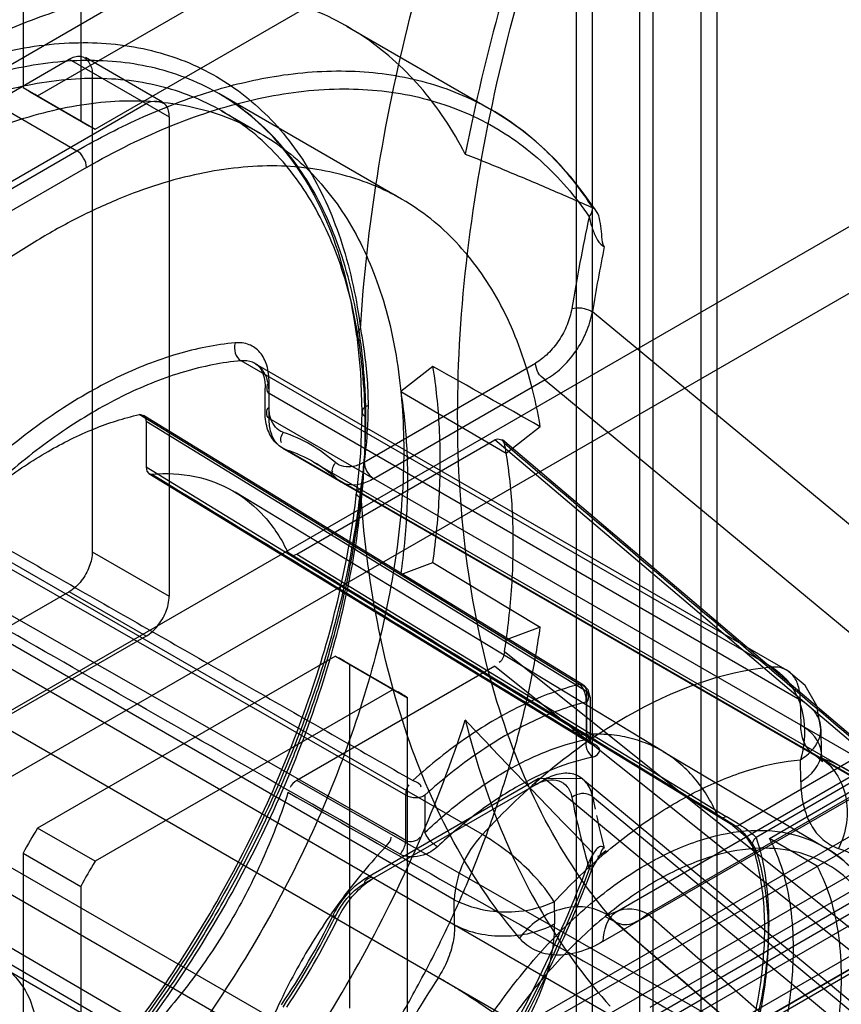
# Model space of a CAD drawing. Header units: millimetres. Extents: x 188 to 1028, y 131 to 1566.
# Tile 236 of 256: x 521 to 536, y 1310 to 1328. Entities that reach past the tile are written whole.
import ezdxf

# ---------------------------------------------------------------- set-up
doc = ezdxf.new("R2010")
doc.units = ezdxf.units.MM
doc.header["$LTSCALE"] = 110.325218
doc.layers.get('0').update_dxf_attribs({"linetype": 'CONTINUOUS'})

msp = doc.modelspace()

# ---------------------------------------------------------------- linework, layer by layer
at = {"color": 7, "linetype": 'CONTINUOUS'}
for p, q in [((532.796, 573.01), (532.796, 1447.239)), ((534.21, 1446.423), (534.21, 572.194)), ((531.917, 1446.015), (531.917, 564.169)), ((533.917, 1446.015), (533.917, 564.169)), ((531.624, 1437.99), (531.624, 563.761)), ((533.038, 562.944), (533.038, 1437.173)), ((258.939, 1163.623), (573.601, 1345.291)), ((258.939, 1162.398), (573.601, 1344.067)), ((545.917, 1341.188), (510.916, 1320.98)), ((268.839, 1157.907), (584.561, 1340.189)), ((585.621, 1339.576), (268.839, 1156.683)), ((584.25, 1339.502), (269.589, 1157.833)), ((585, 1338.203), (270.339, 1156.534)), ((521.452, 1332.839), (521.452, 1326.514)), ((522.512, 1332.227), (522.512, 1325.902)), ((521.718, 1326.36), (527.196, 1329.523)), ((522.779, 1325.748), (528.256, 1328.91)), ((527.415, 1327.635), (530.066, 1326.104)), ((514.664, 1322.624), (522.3, 1327.033)), ((522.3, 1327.033), (524.139, 1325.972)), ((524.015, 1326.246), (522.6, 1327.063)), ((519.79, 1326.879), (522.441, 1325.348)), ((522.725, 1326.788), (522.725, 1317.97)), ((521.452, 1326.514), (522.779, 1325.748)), ((521.582, 1326.432), (522.643, 1325.82)), ((528.411, 1324.461), (525.052, 1326.401)), ((516.078, 1321.808), (523.715, 1326.217)), ((525.104, 1326.082), (525.811, 1325.674)), ((524.139, 1325.972), (524.139, 1317.153)), ((516.729, 1322.051), (522.441, 1325.348)), ((522.618, 1325.042), (516.906, 1321.744)), ((531.938, 1324.297), (531.841, 1324.426)), ((531.981, 1324.261), (531.897, 1324.372)), ((531.894, 1322.402), (531.922, 1322.384)), ((539.806, 1315.856), (531.922, 1322.384)), ((535.229, 1315.845), (525.46, 1321.485)), ((525.728, 1321.431), (535.498, 1315.791)), ((527.725, 1319.621), (530.875, 1321.44)), ((528.99, 1321.38), (528.397, 1320.917)), ((531.052, 1321.134), (527.901, 1319.315)), ((531.052, 1321.13), (539.11, 1314.446)), ((525.904, 1320.528), (525.904, 1320.983)), ((525.977, 1320.426), (525.977, 1321.085)), ((535.745, 1315.242), (525.977, 1320.881)), ((528.397, 1320.917), (530.337, 1319.783)), ((531.685, 1315.53), (523.588, 1320.495)), ((523.664, 1320.486), (531.761, 1315.521)), ((537.726, 1313.643), (525.977, 1320.426)), ((523.714, 1320.372), (523.714, 1319.527)), ((523.714, 1320.372), (531.811, 1315.407)), ((530.337, 1319.783), (530.964, 1320.273)), ((526.226, 1319.877), (537.117, 1313.589)), ((526.486, 1317.926), (530.129, 1320.029)), ((536.915, 1314.266), (530.129, 1320.03)), ((530.269, 1320.034), (537.072, 1314.256)), ((537.048, 1313.638), (526.3, 1319.843)), ((531.565, 1314.726), (523.714, 1319.527)), ((526.795, 1319.621), (536.601, 1313.96)), ((523.764, 1319.414), (531.614, 1314.613)), ((533.243, 1314.284), (525.353, 1319.067)), ((529.899, 1312.768), (520.13, 1318.408)), ((528.493, 1313.491), (520.108, 1318.29)), ((545.688, 1317.949), (509.89, 1297.281)), ((522.725, 1317.97), (524.139, 1317.153)), ((534.256, 1313.088), (526.359, 1317.915)), ((526.486, 1317.926), (534.382, 1313.099)), ((528.397, 1317.551), (528.99, 1317.772)), ((528.99, 1317.772), (530.964, 1316.586)), ((530.337, 1316.352), (528.397, 1317.551)), ((520.108, 1317.445), (528.237, 1312.804)), ((522.3, 1317.235), (514.664, 1312.826)), ((529.381, 1311.568), (519.613, 1317.207)), ((523.715, 1316.419), (522.3, 1317.235)), ((510.597, 1296.056), (546.396, 1316.724)), ((519.613, 1316.752), (536.069, 1307.251)), ((523.715, 1316.419), (516.078, 1312.01)), ((530.964, 1316.586), (530.337, 1316.352)), ((510.067, 1296.159), (545.069, 1316.367)), ((537.114, 1310.68), (530.304, 1316.129)), ((510.916, 1295.669), (545.917, 1315.877)), ((527.196, 1316.05), (521.718, 1312.888)), ((527.196, 1316.05), (528.523, 1315.284)), ((527.332, 1315.979), (528.393, 1315.366)), ((527.462, 1309.572), (527.462, 1315.896)), ((519.29, 1315.797), (535.402, 1306.494)), ((530.129, 1315.865), (526.486, 1313.762)), ((530.129, 1315.865), (536.915, 1310.434)), ((528.256, 1315.438), (522.779, 1312.276)), ((531.811, 1315.407), (531.811, 1314.576)), ((528.523, 1308.96), (528.523, 1315.284)), ((531.808, 1315.205), (531.808, 1314.519)), ((531.881, 1315.297), (531.881, 1314.521)), ((532.37, 1311.353), (539.086, 1315.23)), ((539.657, 1315.187), (532.941, 1311.31)), ((535.745, 1315.242), (535.752, 1314.783)), ((544.498, 1314.812), (514.487, 1297.485)), ((531.565, 1314.726), (531.811, 1314.576)), ((531.615, 1314.611), (531.862, 1314.462)), ((532.122, 1310.803), (538.838, 1314.681)), ((536.133, 1314.272), (536.126, 1314.715)), ((531.674, 1314.598), (531.923, 1314.45)), ((533.222, 1314.294), (536.21, 1312.526)), ((536.915, 1314.266), (534.632, 1312.947)), ((535.752, 1313.74), (535.746, 1314.144)), ((526.175, 1309.301), (518.22, 1313.894)), ((532.982, 1309.592), (540.546, 1313.96)), ((537.089, 1313.962), (534.932, 1312.716)), ((534.383, 1309.257), (526.486, 1313.762)), ((527.725, 1311.865), (531.052, 1313.786)), ((527.776, 1311.979), (530.927, 1313.798)), ((531.744, 1313.79), (530.927, 1313.798)), ((539.11, 1307.09), (531.052, 1313.789)), ((531.742, 1313.795), (539.669, 1307.208)), ((525.89, 1308.968), (517.935, 1313.561)), ((535.178, 1312.698), (536.902, 1313.693)), ((528.493, 1312.66), (528.493, 1313.491)), ((528.843, 1313.493), (528.843, 1312.807)), ((531.922, 1313.469), (531.894, 1313.489)), ((531.922, 1313.469), (539.806, 1306.91)), ((534.47, 1312.979), (534.218, 1313.13)), ((534.506, 1312.935), (534.255, 1313.086)), ((534.632, 1312.947), (534.382, 1313.099)), ((522.779, 1312.276), (521.718, 1312.888)), ((528.493, 1312.66), (528.237, 1312.804)), ((536.053, 1312.183), (535.178, 1312.698)), ((528.385, 1312.407), (528.128, 1312.551)), ((521.452, 1312.426), (521.452, 1306.102)), ((521.452, 1312.426), (522.512, 1311.814)), ((531.841, 1312.221), (531.938, 1312.42)), ((531.92, 1312.142), (532.057, 1312.382)), ((518.787, 1312.111), (525.582, 1308.143)), ((525.42, 1307.925), (518.624, 1311.892)), ((522.512, 1311.814), (522.512, 1305.489)), ((529.388, 1311.109), (529.381, 1311.568)), ((531.22, 1311.532), (531.226, 1311.127)), ((537.089, 1310.538), (534.932, 1309.292)), ((536.915, 1310.434), (534.632, 1309.116)), ((537.025, 1310.416), (534.793, 1309.128)), ((521.222, 1310.24), (524.657, 1308.256))]:
    msp.add_line(p, q, dxfattribs=at)
for points in [[(532.112, 1323.6), (532.122, 1323.595), (532.131, 1323.591), (532.141, 1323.588)], [(527.587, 1321.939), (527.657, 1321.266), (527.685, 1320.544)], [(527.685, 1320.544), (527.655, 1319.782), (527.586, 1319.059)], [(523.714, 1319.527), (523.727, 1319.457), (523.765, 1319.413), (523.821, 1319.401)], [(526.324, 1317.956), (526.363, 1317.913), (526.419, 1317.903), (526.486, 1317.926)], [(536.124, 1314.715), (536.048, 1315.135), (535.834, 1315.509), (535.5, 1315.79)], [(531.882, 1315.296), (531.847, 1315.433), (531.764, 1315.519)], [(531.674, 1314.598), (531.617, 1314.61), (531.578, 1314.653), (531.565, 1314.726)], [(531.811, 1314.576), (531.881, 1314.522), (531.808, 1314.519)], [(531.862, 1314.462), (531.908, 1314.429), (531.881, 1314.521)], [(536.024, 1314.22), (536.14, 1314.118), (536.152, 1314.106), (536.133, 1314.271)], [(534.22, 1313.132), (534.257, 1313.087), (534.314, 1313.076), (534.382, 1313.099)], [(534.507, 1312.935), (534.738, 1312.737), (534.87, 1312.537)], [(532.057, 1312.382), (532.171, 1312.473), (532.174, 1312.454)], [(532.141, 1312.518), (532.132, 1312.528), (532.122, 1312.537), (532.111, 1312.544)], [(532.37, 1311.352), (532.162, 1311.264), (532.166, 1311.256), (532.312, 1311.183)], [(527.197, 1311.265), (527.151, 1311.268), (527.235, 1311.209)], [(532.315, 1311.18), (535.256, 1308.616), (538.477, 1305.845), (541.98, 1302.867)]]:
    msp.add_lwpolyline(points, dxfattribs=at)
for centre, radius, start, end in [((962.507, 1756.848), 602.39, 224.517594, 225.828654), ((1051.238, 1861.457), 739.413, 225.496118, 226.56327), ((949.736, 1737.218), 580.672, 224.030134, 225.373674), ((982.37, 1782.041), 635.773, 224.931776, 226.141727), ((565.723, 1316.852), 34.634, 167.8606, 170.7042), ((565.474, 1316.896), 33.998, 168.6466, 170.7103), ((525.358, 1317.54), 2.77, 48.4036, 71.595), ((521.994, 1318.387), 8.459, 9.5031, 10.7642), ((525.452, 1317.294), 2.687, 48.4028, 71.5958), ((527.584, 1319.748), 0.567, 228.5444, 239.7358), ((515.843, 1318.387), 14.636, 351.1351, 352.0101), ((548.247, 1316.796), 17.035, 191.3277, 195.896), ((548.555, 1316.8), 16.963, 192.5322, 194.6205), ((530.204, 1307.681), 9.955, 148.4656, 151.5346), ((531.264, 1307.069), 9.955, 148.4656, 151.5346), ((514.577, 1317.438), 14.003, 326.1191, 333.8812), ((514.402, 1317.538), 14.25, 326.1192, 333.8811), ((514.826, 1317.294), 13.821, 326.1189, 333.8814), ((531.742, 1310.633), 0.795, 47.8294, 60.0375), ((963.624, 1804.562), 655.322, 228.835433, 229.939039), ((980.683, 1821.541), 678.829, 228.732128, 229.835859)]:
    msp.add_arc(centre, radius, start, end, dxfattribs=at)
msp.add_ellipse((521.911, 1313.203), major_axis=(525.09, -294.453), ratio=0.017598, start_param=1.563424, end_param=1.567184, dxfattribs=at)
for points, knots in [([(527.658, 1322.072), (527.714, 1323.013), (527.931, 1324.938), (528.533, 1327.842), (529.412, 1330.796), (530.164, 1332.747), (530.582, 1333.721)], [0, 0, 0, 0, 0.23439, 0.480627, 0.736644, 1, 1, 1, 1]), ([(532.248, 1333.63), (531.843, 1332.715), (531.105, 1330.877), (530.212, 1328.091), (529.765, 1326.219), (529.585, 1325.29)], [0, 0, 0, 0, 0.342274, 0.676547, 1, 1, 1, 1]), ([(529.444, 1320.485), (529.444, 1321.48), (529.577, 1323.534), (530.127, 1326.653), (531.02, 1329.85), (531.822, 1331.963), (532.275, 1333.017)], [0, 0, 0, 0, 0.230904, 0.47632, 0.73372, 1, 1, 1, 1]), ([(523.416, 1328.248), (523.016, 1328.182), (522.199, 1327.983), (520.984, 1327.519), (520.189, 1327.11), (519.79, 1326.879)], [0, 0, 0, 0, 0.312034, 0.645248, 1, 1, 1, 1]), ([(529.585, 1325.29), (529.355, 1325.734), (528.812, 1326.555), (527.721, 1327.523), (526.416, 1328.146), (524.946, 1328.402), (523.931, 1328.333), (523.416, 1328.248)], [0, 0, 0, 0, 0.204165, 0.397326, 0.58837, 0.786675, 1, 1, 1, 1]), ([(509.007, 1309.835), (509.007, 1310.46), (509.103, 1311.757), (509.496, 1313.723), (510.132, 1315.728), (510.992, 1317.722), (512.056, 1319.651), (513.296, 1321.462), (514.674, 1323.099), (516.15, 1324.519), (517.685, 1325.684), (519.24, 1326.565), (520.776, 1327.139), (522.257, 1327.387), (523.646, 1327.294), (524.896, 1326.85), (525.958, 1326.065), (526.792, 1324.972), (527.38, 1323.612), (527.59, 1322.604), (527.658, 1322.072)], [0, 0, 0, 0, 0.058697, 0.121646, 0.187789, 0.255745, 0.325181, 0.3942, 0.461434, 0.5257, 0.586058, 0.641865, 0.692843, 0.739207, 0.781805, 0.822151, 0.861993, 0.903982, 0.949685, 1, 1, 1, 1]), ([(527.66, 1321.842), (527.592, 1322.374), (527.38, 1323.382), (526.787, 1324.73), (525.951, 1325.798), (524.892, 1326.561), (523.662, 1326.976), (522.304, 1327.051), (520.921, 1326.811), (519.507, 1326.292), (518.084, 1325.516), (516.633, 1324.461), (515.213, 1323.154), (513.866, 1321.623), (512.635, 1319.912), (511.545, 1318.043), (510.61, 1316.011), (509.899, 1313.899), (509.463, 1311.813), (509.36, 1310.467), (509.36, 1309.835)], [0, 0, 0, 0, 0.051336, 0.097878, 0.139699, 0.179514, 0.221011, 0.262087, 0.308364, 0.354301, 0.405709, 0.462919, 0.525466, 0.589961, 0.657706, 0.726798, 0.796595, 0.871337, 0.939525, 1, 1, 1, 1]), ([(522.3, 1327.033), (522.362, 1327.069), (522.57, 1327.16), (522.725, 1326.912), (522.725, 1326.788)], [0, 0, 0, 0, 0.366154, 1, 1, 1, 1]), ([(526.067, 1326.717), (526.533, 1326.794), (527.449, 1326.864), (528.783, 1326.683), (529.99, 1326.208), (531.038, 1325.45), (531.596, 1324.787), (531.841, 1324.426)], [0, 0, 0, 0, 0.215137, 0.416112, 0.608926, 0.801029, 1, 1, 1, 1]), ([(527.745, 1320.245), (527.745, 1320.794), (527.673, 1321.845), (527.318, 1323.317), (526.723, 1324.572), (525.896, 1325.574), (524.855, 1326.283), (523.635, 1326.665), (522.291, 1326.713), (520.866, 1326.436), (519.395, 1325.854), (517.913, 1324.984), (516.457, 1323.851), (515.061, 1322.484), (513.763, 1320.917), (512.595, 1319.192), (511.593, 1317.359), (510.781, 1315.462), (510.179, 1313.552), (509.806, 1311.675), (509.714, 1310.434), (509.714, 1309.835)], [0, 0, 0, 0, 0.051207, 0.097984, 0.140578, 0.179831, 0.217935, 0.256582, 0.297574, 0.342236, 0.391225, 0.444646, 0.50217, 0.563148, 0.626718, 0.691871, 0.757376, 0.821564, 0.884232, 0.944043, 1, 1, 1, 1]), ([(522.441, 1325.348), (522.84, 1325.579), (523.636, 1325.989), (524.851, 1326.453), (525.668, 1326.651), (526.067, 1326.717)], [0, 0, 0, 0, 0.354776, 0.687972, 1, 1, 1, 1]), ([(522.618, 1325.042), (523.133, 1325.339), (524.157, 1325.848), (525.725, 1326.347), (527.23, 1326.539), (528.639, 1326.412), (529.916, 1325.961), (531.024, 1325.196), (531.608, 1324.51), (531.863, 1324.135)], [0, 0, 0, 0, 0.173184, 0.331963, 0.477413, 0.612159, 0.740459, 0.867807, 1, 1, 1, 1]), ([(527.587, 1321.939), (527.504, 1322.586), (527.227, 1323.799), (526.375, 1325.376), (525.516, 1326.133), (525.052, 1326.401)], [0, 0, 0, 0, 0.369349, 0.696781, 1, 1, 1, 1]), ([(510.421, 1309.427), (510.421, 1310.022), (510.512, 1311.257), (510.883, 1313.129), (511.482, 1315.039), (512.296, 1316.941), (513.302, 1318.784), (514.477, 1320.519), (515.784, 1322.093), (517.188, 1323.463), (518.649, 1324.595), (520.131, 1325.459), (521.598, 1326.035), (523.016, 1326.305), (524.35, 1326.255), (525.561, 1325.874), (526.598, 1325.17), (527.425, 1324.173), (528.022, 1322.919), (528.38, 1321.444), (528.452, 1320.388), (528.452, 1319.837)], [0, 0, 0, 0, 0.055603, 0.115216, 0.177873, 0.242236, 0.308083, 0.373666, 0.437632, 0.49887, 0.556467, 0.6098, 0.658579, 0.702954, 0.743652, 0.782039, 0.819943, 0.859065, 0.901617, 0.948494, 1, 1, 1, 1]), ([(524.139, 1325.972), (524.139, 1326.043), (524.114, 1326.269), (523.822, 1326.279), (523.715, 1326.217)], [0, 0, 0, 0, 0.36616, 1, 1, 1, 1]), ([(531.894, 1324.378), (531.442, 1325.044), (530.822, 1325.659), (530.093, 1326.088), (530.062, 1326.106)], [0, 0, 0, 0, 0.958038, 1, 1, 1, 1]), ([(522.618, 1325.042), (522.618, 1325.103), (522.577, 1325.222), (522.494, 1325.318), (522.441, 1325.348)], [0, 0, 0, 0, 0.499519, 1, 1, 1, 1]), ([(529.585, 1325.29), (529.845, 1325.187), (530.368, 1324.973), (531.151, 1324.639), (531.676, 1324.413), (531.938, 1324.297)], [0, 0, 0, 0, 0.329075, 0.663172, 1, 1, 1, 1]), ([(530.964, 1320.273), (530.92, 1320.534), (530.813, 1321.039), (530.585, 1321.763), (530.297, 1322.423), (529.947, 1323.022), (529.543, 1323.549), (529.08, 1324.006), (528.571, 1324.383), (528.008, 1324.684), (527.408, 1324.898), (526.772, 1325.032), (526.104, 1325.086), (525.407, 1325.051), (524.679, 1324.935), (523.939, 1324.74), (523.177, 1324.46), (522.414, 1324.104), (521.641, 1323.669), (520.875, 1323.164), (520.113, 1322.587), (519.366, 1321.946), (518.634, 1321.241), (517.926, 1320.482), (517.246, 1319.67), (516.817, 1319.102), (516.608, 1318.811)], [0, 0, 0, 0, 0.041345, 0.080325, 0.117996, 0.153396, 0.188206, 0.221149, 0.254477, 0.286598, 0.32031, 0.353288, 0.387641, 0.424477, 0.461774, 0.502378, 0.543629, 0.588094, 0.63345, 0.681694, 0.730909, 0.782468, 0.834991, 0.889132, 0.944184, 1, 1, 1, 1]), ([(531.864, 1324.135), (531.909, 1324.193), (531.945, 1324.295), (531.888, 1324.386), (531.841, 1324.426)], [0, 0, 0, 0, 0.535179, 1, 1, 1, 1]), ([(532.141, 1323.588), (532.1, 1323.632), (532.101, 1323.777), (532.068, 1324.005), (532.039, 1324.232), (531.937, 1324.297)], [0, 0, 0, 0, 0.242675, 0.512774, 1, 1, 1, 1]), ([(531.864, 1324.135), (531.874, 1324.075), (531.909, 1323.943), (531.981, 1323.759), (532.058, 1323.635), (532.112, 1323.6)], [0, 0, 0, 0, 0.30854, 0.678546, 1, 1, 1, 1]), ([(531.544, 1322.446), (531.526, 1322.344), (531.466, 1322.14), (531.315, 1321.858), (531.118, 1321.615), (530.958, 1321.49), (530.875, 1321.44)], [0, 0, 0, 0, 0.248948, 0.511582, 0.767862, 1, 1, 1, 1]), ([(531.544, 1322.446), (531.605, 1322.461), (531.725, 1322.468), (531.839, 1322.431), (531.894, 1322.402)], [0, 0, 0, 0, 0.504111, 1, 1, 1, 1]), ([(531.052, 1321.134), (531.159, 1321.194), (531.367, 1321.347), (531.624, 1321.648), (531.82, 1322), (531.898, 1322.256), (531.922, 1322.384)], [0, 0, 0, 0, 0.23385, 0.490262, 0.752041, 1, 1, 1, 1]), ([(527.658, 1322.073), (527.62, 1322.045), (527.551, 1321.955), (527.621, 1321.864), (527.66, 1321.842)], [0, 0, 0, 0, 0.515566, 1, 1, 1, 1]), ([(527.658, 1322.073), (527.678, 1321.96), (527.755, 1321.495), (527.796, 1321.022), (527.796, 1320.664)], [0, 0, 0, 0, 0.241583, 1, 1, 1, 1]), ([(525.352, 1321.815), (524.992, 1321.783), (524.243, 1321.631), (523.134, 1321.188), (522.014, 1320.533), (520.911, 1319.684), (520.221, 1319.017), (519.884, 1318.658)], [0, 0, 0, 0, 0.168387, 0.353023, 0.554212, 0.770684, 1, 1, 1, 1]), ([(525.352, 1321.815), (525.334, 1321.754), (525.335, 1321.625), (525.41, 1321.514), (525.46, 1321.485)], [0, 0, 0, 0, 0.523295, 1, 1, 1, 1]), ([(525.977, 1321.085), (525.977, 1321.192), (525.955, 1321.391), (525.829, 1321.647), (525.612, 1321.805), (525.438, 1321.822), (525.352, 1321.815)], [0, 0, 0, 0, 0.293597, 0.54032, 0.763438, 1, 1, 1, 1]), ([(527.758, 1320.442), (527.757, 1320.602), (527.749, 1320.918), (527.713, 1321.385), (527.679, 1321.691), (527.66, 1321.842)], [0, 0, 0, 0, 0.341284, 0.675638, 1, 1, 1, 1]), ([(525.977, 1320.881), (525.977, 1320.969), (525.959, 1321.133), (525.855, 1321.346), (525.674, 1321.477), (525.531, 1321.491), (525.46, 1321.485)], [0, 0, 0, 0, 0.292372, 0.540316, 0.764442, 1, 1, 1, 1]), ([(525.46, 1321.485), (525.109, 1321.454), (524.379, 1321.306), (523.297, 1320.874), (522.206, 1320.236), (521.131, 1319.408), (520.458, 1318.758), (520.13, 1318.408)], [0, 0, 0, 0, 0.168395, 0.353027, 0.554207, 0.770674, 1, 1, 1, 1]), ([(525.728, 1321.431), (525.809, 1321.384), (525.891, 1321.216), (525.904, 1321.054), (525.904, 1320.983)], [0, 0, 0, 0, 0.567874, 1, 1, 1, 1]), ([(529.124, 1319.653), (529.124, 1319.852), (529.114, 1320.243), (529.07, 1320.819), (529.02, 1321.196), (528.99, 1321.38)], [0, 0, 0, 0, 0.343523, 0.67689, 1, 1, 1, 1]), ([(531.052, 1321.134), (530.998, 1321.171), (530.915, 1321.259), (530.88, 1321.375), (530.875, 1321.44)], [0, 0, 0, 0, 0.499999, 1, 1, 1, 1]), ([(528.397, 1320.917), (528.454, 1320.568), (528.528, 1319.84), (528.525, 1318.713), (528.451, 1317.943), (528.397, 1317.551)], [0, 0, 0, 0, 0.31432, 0.648016, 1, 1, 1, 1]), ([(526.233, 1320.169), (526.127, 1320.204), (525.993, 1320.376), (525.977, 1320.559), (525.977, 1320.63)], [0, 0, 0, 0, 0.610118, 1, 1, 1, 1]), ([(527.796, 1320.664), (527.796, 1320.54), (527.781, 1320.028), (527.716, 1319.518), (527.658, 1319.134)], [0, 0, 0, 0, 0.241227, 1, 1, 1, 1]), ([(527.796, 1320.664), (527.749, 1320.646), (527.64, 1320.571), (527.718, 1320.465), (527.758, 1320.442)], [0, 0, 0, 0, 0.527697, 1, 1, 1, 1]), ([(520.233, 1318.558), (520.497, 1318.804), (521.034, 1319.256), (521.88, 1319.823), (522.727, 1320.245), (523.306, 1320.432), (523.589, 1320.495)], [0, 0, 0, 0, 0.276549, 0.536507, 0.777872, 1, 1, 1, 1]), ([(526.229, 1319.875), (526.184, 1319.901), (526.066, 1319.991), (525.932, 1320.215), (525.904, 1320.42), (525.904, 1320.528)], [0, 0, 0, 0, 0.201611, 0.573843, 1, 1, 1, 1]), ([(526.3, 1319.843), (526.234, 1319.865), (526.106, 1319.951), (525.996, 1320.168), (525.977, 1320.336), (525.977, 1320.426)], [0, 0, 0, 0, 0.293695, 0.617078, 1, 1, 1, 1]), ([(527.66, 1318.959), (527.679, 1319.126), (527.712, 1319.458), (527.749, 1319.953), (527.757, 1320.28), (527.758, 1320.442)], [0, 0, 0, 0, 0.34013, 0.672996, 1, 1, 1, 1]), ([(532.275, 1311.222), (531.803, 1311.776), (530.96, 1313.049), (530.079, 1315.259), (529.552, 1317.778), (529.444, 1319.56), (529.444, 1320.485)], [0, 0, 0, 0, 0.221179, 0.459632, 0.718847, 1, 1, 1, 1]), ([(509.714, 1309.835), (509.714, 1309.287), (509.785, 1308.235), (510.14, 1306.764), (510.735, 1305.508), (511.562, 1304.506), (512.604, 1303.797), (513.823, 1303.415), (515.167, 1303.368), (516.592, 1303.644), (518.063, 1304.227), (519.545, 1305.096), (521.002, 1306.23), (522.397, 1307.597), (523.696, 1309.163), (524.863, 1310.888), (525.865, 1312.721), (526.678, 1314.618), (527.279, 1316.528), (527.653, 1318.405), (527.745, 1319.646), (527.745, 1320.245)], [0, 0, 0, 0, 0.051207, 0.097984, 0.140578, 0.179831, 0.217935, 0.256582, 0.297574, 0.342236, 0.391225, 0.444646, 0.50217, 0.563148, 0.626718, 0.691871, 0.757376, 0.821564, 0.884232, 0.944043, 1, 1, 1, 1]), ([(530.304, 1319.967), (531.061, 1319.325), (532.574, 1318.041), (534.843, 1316.113), (536.356, 1314.829), (537.113, 1314.187)], [0, 0, 0, 0, 0.333239, 0.66668, 1, 1, 1, 1]), ([(528.452, 1319.837), (528.452, 1319.242), (528.361, 1318.007), (527.99, 1316.135), (527.39, 1314.225), (526.577, 1312.323), (525.571, 1310.48), (524.396, 1308.745), (523.088, 1307.171), (521.685, 1305.8), (520.224, 1304.669), (518.742, 1303.804), (517.275, 1303.229), (515.857, 1302.959), (514.522, 1303.009), (513.311, 1303.39), (512.274, 1304.094), (511.448, 1305.091), (510.851, 1306.344), (510.493, 1307.819), (510.421, 1308.875), (510.421, 1309.427)], [0, 0, 0, 0, 0.055603, 0.115216, 0.177873, 0.242236, 0.308083, 0.373666, 0.437632, 0.49887, 0.556467, 0.6098, 0.658579, 0.702954, 0.743652, 0.782039, 0.819943, 0.859065, 0.901617, 0.948494, 1, 1, 1, 1]), ([(530.467, 1318.143), (530.467, 1318.332), (530.458, 1318.703), (530.415, 1319.251), (530.366, 1319.608), (530.337, 1319.783)], [0, 0, 0, 0, 0.343751, 0.677121, 1, 1, 1, 1]), ([(527.725, 1319.621), (527.663, 1319.586), (527.496, 1319.508), (527.281, 1319.538), (527.197, 1319.612)], [0, 0, 0, 0, 0.38988, 1, 1, 1, 1]), ([(527.725, 1319.621), (527.725, 1319.561), (527.766, 1319.441), (527.849, 1319.345), (527.901, 1319.315)], [0, 0, 0, 0, 0.499975, 1, 1, 1, 1]), ([(528.99, 1317.772), (529.019, 1317.985), (529.068, 1318.407), (529.113, 1319.035), (529.124, 1319.449), (529.124, 1319.653)], [0, 0, 0, 0, 0.341877, 0.675348, 1, 1, 1, 1]), ([(523.821, 1319.401), (524.085, 1319.422), (524.606, 1319.398), (525.332, 1319.129), (525.929, 1318.634), (526.21, 1318.195), (526.324, 1317.956)], [0, 0, 0, 0, 0.257908, 0.499999, 0.742092, 1, 1, 1, 1]), ([(523.821, 1319.401), (524.693, 1318.868), (526.438, 1317.802), (529.055, 1316.201), (530.801, 1315.134), (531.675, 1314.601)], [0, 0, 0, 0, 0.333171, 0.66641, 1, 1, 1, 1]), ([(527.901, 1319.315), (527.823, 1319.27), (527.668, 1319.203), (527.425, 1319.189), (527.287, 1319.257), (527.235, 1319.303)], [0, 0, 0, 0, 0.38292, 0.706303, 1, 1, 1, 1]), ([(527.658, 1319.134), (527.584, 1318.477), (527.346, 1317.132), (526.754, 1315.129), (525.934, 1313.131), (524.906, 1311.188), (523.699, 1309.354), (522.343, 1307.678), (520.879, 1306.213), (519.349, 1304.997), (517.794, 1304.061), (516.251, 1303.43), (514.758, 1303.121), (513.35, 1303.151), (512.07, 1303.532), (510.972, 1304.256), (510.095, 1305.294), (509.462, 1306.604), (509.082, 1308.149), (509.007, 1309.257), (509.007, 1309.835)], [0, 0, 0, 0, 0.062319, 0.128186, 0.196366, 0.265364, 0.334803, 0.402781, 0.468006, 0.529435, 0.58634, 0.638374, 0.685659, 0.72893, 0.769619, 0.809716, 0.851062, 0.895999, 0.945541, 1, 1, 1, 1]), ([(527.66, 1318.959), (527.625, 1318.978), (527.547, 1319.049), (527.624, 1319.12), (527.658, 1319.134)], [0, 0, 0, 0, 0.522287, 1, 1, 1, 1]), ([(530.582, 1310.862), (530.149, 1311.371), (529.363, 1312.519), (528.491, 1314.492), (527.903, 1316.728), (527.71, 1318.312), (527.658, 1319.134)], [0, 0, 0, 0, 0.224856, 0.464669, 0.72256, 1, 1, 1, 1]), ([(509.36, 1309.835), (509.36, 1309.547), (509.38, 1308.982), (509.474, 1308.156), (509.632, 1307.376), (509.856, 1306.643), (510.145, 1305.965), (510.491, 1305.361), (510.886, 1304.838), (511.321, 1304.395), (511.801, 1304.024), (512.326, 1303.723), (512.899, 1303.493), (513.521, 1303.339), (514.184, 1303.266), (514.902, 1303.278), (515.663, 1303.382), (516.468, 1303.586), (517.295, 1303.886), (518.124, 1304.278), (518.946, 1304.751), (519.74, 1305.289), (520.513, 1305.891), (521.267, 1306.555), (522.008, 1307.287), (522.713, 1308.066), (523.375, 1308.876), (524.001, 1309.724), (524.6, 1310.624), (525.148, 1311.54), (525.635, 1312.449), (526.067, 1313.35), (526.458, 1314.269), (526.805, 1315.206), (527.102, 1316.149), (527.347, 1317.094), (527.536, 1318.029), (527.625, 1318.651), (527.66, 1318.959)], [0, 0, 0, 0, 0.027656, 0.054103, 0.0796, 0.10389, 0.127503, 0.150065, 0.170443, 0.190243, 0.20938, 0.228403, 0.248163, 0.268307, 0.289701, 0.311959, 0.336927, 0.363214, 0.391438, 0.421145, 0.451042, 0.48223, 0.513078, 0.544922, 0.578521, 0.612904, 0.64562, 0.678751, 0.713927, 0.74924, 0.781092, 0.812794, 0.84499, 0.87677, 0.908605, 0.939755, 0.970334, 1, 1, 1, 1]), ([(512.053, 1303.884), (512.746, 1303.483), (514.535, 1303.086), (517.356, 1303.824), (520.212, 1305.598), (522.9, 1308.264), (525.179, 1311.58), (526.831, 1315.23), (527.447, 1317.804), (527.586, 1319.06)], [0, 0, 0, 0, 0.098732, 0.213648, 0.35136, 0.508737, 0.676849, 0.844349, 1, 1, 1, 1]), ([(520.233, 1318.558), (521.164, 1318.025), (523.028, 1316.961), (525.823, 1315.36), (527.688, 1314.295), (528.621, 1313.762)], [0, 0, 0, 0, 0.333075, 0.666362, 1, 1, 1, 1]), ([(530.337, 1316.352), (530.366, 1316.555), (530.413, 1316.957), (530.457, 1317.554), (530.467, 1317.948), (530.467, 1318.143)], [0, 0, 0, 0, 0.34204, 0.67551, 1, 1, 1, 1]), ([(522.725, 1317.97), (522.725, 1317.878), (522.68, 1317.686), (522.536, 1317.429), (522.387, 1317.285), (522.3, 1317.235)], [0, 0, 0, 0, 0.314241, 0.656303, 1, 1, 1, 1]), ([(534.22, 1313.132), (533.342, 1313.668), (531.587, 1314.74), (528.955, 1316.349), (527.201, 1317.42), (526.324, 1317.956)], [0, 0, 0, 0, 0.333486, 0.666929, 1, 1, 1, 1]), ([(528.128, 1312.553), (527.225, 1313.069), (525.419, 1314.102), (522.708, 1315.647), (520.903, 1316.68), (520.001, 1317.196)], [0, 0, 0, 0, 0.333518, 0.666895, 1, 1, 1, 1]), ([(523.715, 1316.419), (523.794, 1316.465), (523.938, 1316.599), (524.089, 1316.852), (524.139, 1317.053), (524.139, 1317.153)], [0, 0, 0, 0, 0.314238, 0.6563, 1, 1, 1, 1]), ([(516.608, 1301.471), (516.821, 1301.42), (517.263, 1301.348), (517.948, 1301.324), (518.659, 1301.384), (519.394, 1301.528), (520.143, 1301.753), (520.907, 1302.06), (521.673, 1302.442), (522.446, 1302.903), (523.208, 1303.431), (523.969, 1304.033), (524.706, 1304.692), (525.431, 1305.416), (526.125, 1306.186), (526.786, 1307.005), (527.418, 1307.869), (528.011, 1308.768), (528.569, 1309.71), (529.074, 1310.666), (529.534, 1311.649), (529.937, 1312.636), (530.286, 1313.634), (530.576, 1314.623), (530.805, 1315.608), (530.918, 1316.261), (530.964, 1316.586)], [0, 0, 0, 0, 0.02892, 0.058911, 0.090295, 0.122962, 0.157579, 0.193386, 0.231526, 0.270494, 0.312023, 0.353867, 0.398468, 0.442548, 0.4891, 0.535211, 0.581495, 0.630266, 0.677373, 0.725998, 0.772955, 0.82064, 0.866606, 0.912487, 0.956646, 1, 1, 1, 1]), ([(535.229, 1315.845), (534.291, 1315.767), (532.275, 1314.981), (530.677, 1313.606), (529.899, 1312.768)], [0, 0, 0, 0, 0.451469, 1, 1, 1, 1]), ([(535.745, 1315.242), (535.745, 1315.326), (535.727, 1315.496), (535.624, 1315.707), (535.445, 1315.835), (535.302, 1315.856), (535.229, 1315.845)], [0, 0, 0, 0, 0.29533, 0.53985, 0.761084, 1, 1, 1, 1]), ([(535.229, 1315.845), (535.419, 1315.724), (535.676, 1315.424), (535.857, 1314.807), (535.818, 1314.375), (535.746, 1314.144)], [0, 0, 0, 0, 0.340056, 0.612664, 1, 1, 1, 1]), ([(531.683, 1315.53), (531.334, 1315.443), (530.619, 1315.177), (529.59, 1314.572), (528.941, 1314.052), (528.621, 1313.762)], [0, 0, 0, 0, 0.302508, 0.636762, 1, 1, 1, 1]), ([(531.808, 1315.205), (531.811, 1315.265), (531.798, 1315.385), (531.732, 1315.497), (531.683, 1315.53)], [0, 0, 0, 0, 0.502927, 1, 1, 1, 1]), ([(531.808, 1315.205), (531.47, 1315.121), (530.778, 1314.863), (529.782, 1314.278), (529.153, 1313.774), (528.843, 1313.493)], [0, 0, 0, 0, 0.302497, 0.636773, 1, 1, 1, 1]), ([(535.746, 1314.144), (535.827, 1314.195), (535.974, 1314.312), (536.101, 1314.516), (536.134, 1314.707), (536.102, 1314.896), (535.974, 1315.092), (535.826, 1315.199), (535.745, 1315.242)], [0, 0, 0, 0, 0.212812, 0.390689, 0.507671, 0.623225, 0.795089, 1, 1, 1, 1]), ([(519.79, 1301.976), (520.399, 1302.328), (521.606, 1303.147), (523.298, 1304.621), (524.897, 1306.348), (526.362, 1308.282), (527.658, 1310.377), (528.752, 1312.579), (529.336, 1314.106), (529.585, 1314.875)], [0, 0, 0, 0, 0.127718, 0.263859, 0.406697, 0.554124, 0.703793, 0.85324, 1, 1, 1, 1]), ([(529.585, 1314.876), (529.842, 1314.602), (530.362, 1314.055), (531.147, 1313.238), (531.673, 1312.692), (531.938, 1312.42)], [0, 0, 0, 0, 0.331675, 0.664929, 1, 1, 1, 1]), ([(529.585, 1314.875), (529.756, 1314.193), (530.173, 1312.891), (531.063, 1311.109), (531.83, 1310.072), (532.248, 1309.611)], [0, 0, 0, 0, 0.354395, 0.686321, 1, 1, 1, 1]), ([(535.752, 1313.74), (535.939, 1313.848), (536.326, 1314.263), (535.939, 1314.679), (535.752, 1314.783)], [0, 0, 0, 0, 0.502441, 1, 1, 1, 1]), ([(536.099, 1314.186), (536.031, 1314.209), (535.899, 1314.297), (535.78, 1314.518), (535.755, 1314.691), (535.752, 1314.783)], [0, 0, 0, 0, 0.292699, 0.622893, 1, 1, 1, 1]), ([(534.218, 1313.13), (534.162, 1313.255), (534.037, 1313.494), (533.801, 1313.819), (533.522, 1314.095), (533.203, 1314.318), (532.849, 1314.482), (532.471, 1314.583), (532.075, 1314.623), (531.809, 1314.612), (531.674, 1314.598)], [0, 0, 0, 0, 0.130661, 0.255375, 0.379654, 0.501542, 0.623555, 0.748028, 0.871113, 1, 1, 1, 1]), ([(528.843, 1312.807), (529.076, 1313.028), (529.549, 1313.433), (530.297, 1313.937), (531.046, 1314.308), (531.558, 1314.468), (531.808, 1314.519)], [0, 0, 0, 0, 0.277706, 0.538161, 0.779147, 1, 1, 1, 1]), ([(531.808, 1314.519), (531.795, 1314.449), (531.803, 1314.328), (531.878, 1314.233), (531.929, 1314.192)], [0, 0, 0, 0, 0.518317, 1, 1, 1, 1]), ([(531.923, 1314.45), (531.887, 1314.452), (531.828, 1314.473), (531.81, 1314.533), (531.811, 1314.576)], [0, 0, 0, 0, 0.460179, 1, 1, 1, 1]), ([(531.929, 1314.192), (531.989, 1314.205), (532.136, 1314.335), (531.976, 1314.417), (531.923, 1314.45)], [0, 0, 0, 0, 0.494607, 1, 1, 1, 1]), ([(531.929, 1314.192), (531.688, 1314.143), (531.198, 1313.99), (530.477, 1313.634), (529.757, 1313.15), (529.298, 1312.757), (529.073, 1312.543)], [0, 0, 0, 0, 0.221614, 0.458498, 0.720533, 1, 1, 1, 1]), ([(531.22, 1311.532), (531.498, 1311.828), (532.066, 1312.378), (532.976, 1313.079), (533.903, 1313.621), (534.823, 1313.989), (535.446, 1314.116), (535.746, 1314.144)], [0, 0, 0, 0, 0.228395, 0.444208, 0.645228, 0.830362, 1, 1, 1, 1]), ([(536.099, 1314.186), (536.344, 1314.044), (536.701, 1313.451), (536.589, 1312.806), (536.449, 1312.512)], [0, 0, 0, 0, 0.46563, 1, 1, 1, 1]), ([(531.922, 1313.469), (531.91, 1313.56), (531.833, 1313.728), (531.614, 1313.894), (531.33, 1313.905), (531.137, 1313.832), (531.052, 1313.786)], [0, 0, 0, 0, 0.250823, 0.474833, 0.715016, 1, 1, 1, 1]), ([(530.875, 1313.683), (530.88, 1313.743), (530.915, 1313.819), (530.998, 1313.811), (531.052, 1313.786)], [0, 0, 0, 0, 0.500001, 1, 1, 1, 1]), ([(530.875, 1313.683), (530.939, 1313.722), (531.087, 1313.783), (531.308, 1313.78), (531.477, 1313.652), (531.536, 1313.52), (531.544, 1313.45)], [0, 0, 0, 0, 0.286344, 0.524616, 0.746868, 1, 1, 1, 1]), ([(535.752, 1313.74), (535.754, 1313.594), (535.783, 1313.318), (535.919, 1312.947), (536.141, 1312.662), (536.344, 1312.547), (536.449, 1312.512)], [0, 0, 0, 0, 0.292427, 0.548973, 0.779168, 1, 1, 1, 1]), ([(526.324, 1313.545), (526.202, 1313.149), (525.905, 1312.36), (525.331, 1311.229), (524.639, 1310.166), (524.104, 1309.515), (523.821, 1309.21)], [0, 0, 0, 0, 0.247, 0.499997, 0.752994, 1, 1, 1, 1]), ([(526.324, 1313.546), (527.201, 1313.044), (528.954, 1312.042), (531.588, 1310.541), (533.343, 1309.538), (534.22, 1309.036)], [0, 0, 0, 0, 0.333143, 0.666436, 1, 1, 1, 1]), ([(531.894, 1313.489), (531.835, 1313.515), (531.715, 1313.537), (531.602, 1313.492), (531.544, 1313.45)], [0, 0, 0, 0, 0.474913, 1, 1, 1, 1]), ([(528.843, 1313.493), (528.798, 1313.456), (528.669, 1313.425), (528.546, 1313.458), (528.493, 1313.491)], [0, 0, 0, 0, 0.483355, 1, 1, 1, 1]), ([(534.47, 1312.979), (534.481, 1312.954), (534.539, 1312.912), (534.604, 1312.931), (534.632, 1312.947)], [0, 0, 0, 0, 0.455724, 1, 1, 1, 1]), ([(534.939, 1312.455), (534.91, 1312.539), (534.776, 1312.74), (534.597, 1312.902), (534.47, 1312.979)], [0, 0, 0, 0, 0.373269, 1, 1, 1, 1]), ([(528.268, 1304.175), (528.268, 1304.543), (528.336, 1305.32), (528.615, 1306.503), (529.053, 1307.67), (529.621, 1308.781), (530.291, 1309.806), (531.083, 1310.765), (531.985, 1311.612), (532.951, 1312.277), (533.911, 1312.703), (534.801, 1312.878), (535.618, 1312.813), (536.329, 1312.504), (536.886, 1311.974), (537.275, 1311.28), (537.504, 1310.45), (537.549, 1309.848), (537.549, 1309.533)], [0, 0, 0, 0, 0.066941, 0.140854, 0.21996, 0.29251, 0.36696, 0.441858, 0.517769, 0.590912, 0.653619, 0.707185, 0.753957, 0.800212, 0.844873, 0.891106, 0.942866, 1, 1, 1, 1]), ([(529.073, 1312.543), (528.993, 1312.59), (528.907, 1312.679), (528.851, 1312.784), (528.843, 1312.807)], [0, 0, 0, 0, 0.786867, 1, 1, 1, 1]), ([(534.632, 1312.947), (534.685, 1312.916), (534.791, 1312.846), (534.888, 1312.763), (534.932, 1312.716)], [0, 0, 0, 0, 0.489118, 1, 1, 1, 1]), ([(528.385, 1312.407), (528.434, 1312.46), (528.477, 1312.547), (528.493, 1312.639), (528.493, 1312.66)], [0, 0, 0, 0, 0.773446, 1, 1, 1, 1]), ([(529.899, 1312.768), (529.735, 1312.592), (529.493, 1312.221), (529.395, 1311.79), (529.381, 1311.568)], [0, 0, 0, 0, 0.518869, 1, 1, 1, 1]), ([(531.22, 1311.532), (531.111, 1311.703), (530.877, 1312), (530.431, 1312.414), (530.096, 1312.648), (529.899, 1312.768)], [0, 0, 0, 0, 0.332321, 0.620105, 1, 1, 1, 1]), ([(534.939, 1312.455), (534.898, 1312.479), (534.832, 1312.58), (534.894, 1312.68), (534.932, 1312.716)], [0, 0, 0, 0, 0.471395, 1, 1, 1, 1]), ([(534.932, 1312.716), (535.012, 1312.474), (535.13, 1311.951), (535.183, 1311.116), (535.121, 1310.216), (535.006, 1309.604), (534.932, 1309.292)], [0, 0, 0, 0, 0.220855, 0.461841, 0.722296, 1, 1, 1, 1]), ([(535.62, 1310.667), (535.62, 1310.919), (535.59, 1311.405), (535.446, 1312.091), (535.278, 1312.509), (535.178, 1312.698)], [0, 0, 0, 0, 0.361115, 0.693948, 1, 1, 1, 1]), ([(528.128, 1312.551), (527.841, 1312.249), (527.293, 1311.594), (526.587, 1310.52), (526.002, 1309.363), (525.705, 1308.554), (525.585, 1308.145)], [0, 0, 0, 0, 0.243713, 0.497677, 0.750435, 1, 1, 1, 1]), ([(529.073, 1312.543), (528.998, 1312.473), (528.785, 1312.347), (528.508, 1312.34), (528.385, 1312.407)], [0, 0, 0, 0, 0.421221, 1, 1, 1, 1]), ([(537.547, 1309.33), (537.547, 1309.65), (537.499, 1310.259), (537.252, 1311.095), (536.837, 1311.773), (536.262, 1312.256), (535.555, 1312.514), (534.759, 1312.534), (533.912, 1312.329), (533.043, 1311.916), (532.179, 1311.312), (531.351, 1310.538), (530.586, 1309.622), (529.915, 1308.6), (529.361, 1307.507), (528.945, 1306.383), (528.685, 1305.269), (528.62, 1304.53), (528.62, 1304.176)], [0, 0, 0, 0, 0.060384, 0.11447, 0.163082, 0.208207, 0.253632, 0.302326, 0.356358, 0.416587, 0.482908, 0.554483, 0.629938, 0.707448, 0.784718, 0.860709, 0.933055, 1, 1, 1, 1]), ([(532.111, 1312.544), (532.059, 1312.572), (531.89, 1312.39), (531.88, 1312.24), (531.864, 1312.13)], [0, 0, 0, 0, 0.347628, 1, 1, 1, 1]), ([(534.865, 1309.249), (534.961, 1309.647), (535.093, 1310.42), (535.105, 1311.532), (534.974, 1312.224), (534.871, 1312.535)], [0, 0, 0, 0, 0.37021, 0.704635, 1, 1, 1, 1]), ([(535.163, 1310.935), (535.163, 1311.113), (535.148, 1311.464), (535.075, 1311.973), (534.99, 1312.3), (534.939, 1312.455)], [0, 0, 0, 0, 0.34581, 0.681702, 1, 1, 1, 1]), ([(537.621, 1309.432), (537.621, 1310.072), (537.456, 1311.266), (536.676, 1312.249), (536.215, 1312.523), (536.208, 1312.527)], [0, 0, 0, 0, 0.545484, 0.992422, 1, 1, 1, 1]), ([(531.841, 1312.221), (531.571, 1311.512), (530.963, 1310.11), (529.87, 1308.094), (528.609, 1306.186), (527.21, 1304.429), (525.703, 1302.862), (524.123, 1301.52), (523.004, 1300.77), (522.441, 1300.445)], [0, 0, 0, 0, 0.148316, 0.298463, 0.448167, 0.595172, 0.737347, 0.872804, 1, 1, 1, 1]), ([(522.566, 1300.433), (523.574, 1301.014), (525.538, 1302.483), (528.109, 1305.245), (530.308, 1308.504), (531.45, 1310.906), (531.92, 1312.143)], [0, 0, 0, 0, 0.228995, 0.478791, 0.739596, 1, 1, 1, 1]), ([(531.863, 1312.13), (531.597, 1311.432), (530.999, 1310.051), (529.922, 1308.068), (528.683, 1306.193), (527.309, 1304.467), (525.829, 1302.927), (524.275, 1301.607), (523.173, 1300.868), (522.618, 1300.547)], [0, 0, 0, 0, 0.148663, 0.298805, 0.448298, 0.595031, 0.737018, 0.872487, 1, 1, 1, 1]), ([(531.841, 1312.221), (531.831, 1312.201), (531.897, 1312.189), (531.924, 1312.156), (531.917, 1312.135), (531.894, 1312.128), (531.87, 1312.135), (531.864, 1312.13)], [0, 0, 0, 0, 0.455151, 0.60791, 0.700654, 0.78525, 1, 1, 1, 1]), ([(536.053, 1312.183), (536.154, 1311.994), (536.322, 1311.577), (536.467, 1310.89), (536.496, 1310.404), (536.496, 1310.152)], [0, 0, 0, 0, 0.306005, 0.638834, 1, 1, 1, 1]), ([(527.15, 1311.273), (527.198, 1311.371), (527.31, 1311.558), (527.52, 1311.799), (527.688, 1311.928), (527.776, 1311.979)], [0, 0, 0, 0, 0.342855, 0.679388, 1, 1, 1, 1]), ([(527.235, 1311.209), (527.288, 1311.317), (527.41, 1311.52), (527.634, 1311.778), (527.811, 1311.914), (527.901, 1311.967)], [0, 0, 0, 0, 0.352229, 0.691723, 1, 1, 1, 1]), ([(527.197, 1311.265), (527.239, 1311.35), (527.336, 1311.511), (527.513, 1311.715), (527.653, 1311.823), (527.725, 1311.865)], [0, 0, 0, 0, 0.352358, 0.691752, 1, 1, 1, 1]), ([(529.381, 1311.568), (529.586, 1311.465), (529.981, 1311.345), (530.618, 1311.332), (531.014, 1311.437), (531.22, 1311.532)], [0, 0, 0, 0, 0.360785, 0.643106, 1, 1, 1, 1]), ([(532.139, 1311.321), (531.9, 1311.459), (531.25, 1311.474), (530.761, 1311.103), (530.582, 1310.863)], [0, 0, 0, 0, 0.47872, 1, 1, 1, 1]), ([(532.122, 1310.803), (532.122, 1311.001), (532.268, 1311.488), (532.77, 1311.401), (532.941, 1311.31)], [0, 0, 0, 0, 0.504734, 1, 1, 1, 1]), ([(532.275, 1311.222), (532.338, 1311.144), (532.527, 1311.079), (532.758, 1311.173), (532.879, 1311.258), (532.941, 1311.31)], [0, 0, 0, 0, 0.405551, 0.671213, 1, 1, 1, 1]), ([(529.388, 1311.109), (529.391, 1311.003), (529.368, 1310.779), (529.265, 1310.45), (529.154, 1310.239), (529.089, 1310.139)], [0, 0, 0, 0, 0.307709, 0.65284, 1, 1, 1, 1]), ([(529.388, 1311.109), (529.662, 1310.956), (530.31, 1310.841), (530.953, 1310.969), (531.226, 1311.127)], [0, 0, 0, 0, 0.498859, 1, 1, 1, 1]), ([(530.578, 1309.123), (530.682, 1309.28), (530.866, 1309.605), (531.072, 1310.115), (531.2, 1310.624), (531.229, 1310.964), (531.226, 1311.127)], [0, 0, 0, 0, 0.264548, 0.523605, 0.770667, 1, 1, 1, 1]), ([(532.122, 1310.803), (531.979, 1310.721), (531.696, 1310.593), (531.259, 1310.523), (530.865, 1310.611), (530.661, 1310.769), (530.582, 1310.862)], [0, 0, 0, 0, 0.295813, 0.55298, 0.78064, 1, 1, 1, 1]), ([(534.939, 1309.157), (534.988, 1309.361), (535.07, 1309.765), (535.145, 1310.359), (535.163, 1310.748), (535.163, 1310.935)], [0, 0, 0, 0, 0.351373, 0.687035, 1, 1, 1, 1]), ([(527.568, 1302.335), (527.673, 1302.266), (527.9, 1302.148), (528.268, 1302.022), (528.664, 1301.966), (529.081, 1301.961), (529.515, 1302.021), (529.964, 1302.138), (530.419, 1302.316), (530.884, 1302.546), (531.344, 1302.829), (531.805, 1303.166), (532.252, 1303.546), (532.692, 1303.973), (533.109, 1304.434), (533.504, 1304.928), (533.876, 1305.453), (534.22, 1306.003), (534.537, 1306.58), (534.815, 1307.164), (535.058, 1307.762), (535.259, 1308.357), (535.416, 1308.954), (535.534, 1309.537), (535.602, 1310.108), (535.62, 1310.483), (535.62, 1310.667)], [0, 0, 0, 0, 0.028432, 0.057551, 0.087456, 0.118586, 0.15162, 0.186233, 0.223438, 0.261885, 0.303406, 0.345506, 0.390932, 0.435964, 0.484101, 0.531421, 0.579078, 0.629584, 0.678032, 0.727945, 0.775808, 0.823967, 0.869984, 0.915295, 0.958454, 1, 1, 1, 1]), ([(521.222, 1310.24), (521.264, 1310.198), (521.38, 1310.074), (521.57, 1309.797), (521.652, 1309.529), (521.678, 1309.369)], [0, 0, 0, 0, 0.178091, 0.512249, 1, 1, 1, 1]), ([(529.089, 1310.139), (528.76, 1309.637), (528.167, 1308.599), (527.503, 1306.968), (527.092, 1305.337), (526.999, 1304.254), (527.002, 1303.732)], [0, 0, 0, 0, 0.263837, 0.523821, 0.771489, 1, 1, 1, 1]), ([(536.496, 1310.152), (536.496, 1309.968), (536.478, 1309.594), (536.41, 1309.023), (536.292, 1308.441), (536.135, 1307.845), (535.934, 1307.25), (535.691, 1306.653), (535.413, 1306.069), (535.097, 1305.492), (534.753, 1304.944), (534.381, 1304.419), (533.986, 1303.926), (533.569, 1303.465), (533.13, 1303.039), (532.683, 1302.66), (532.223, 1302.324), (531.763, 1302.041), (531.298, 1301.813), (530.844, 1301.636), (530.395, 1301.52), (529.962, 1301.46), (529.545, 1301.466), (529.15, 1301.523), (528.783, 1301.65), (528.557, 1301.769), (528.452, 1301.838)], [0, 0, 0, 0, 0.041555, 0.084726, 0.130049, 0.176079, 0.224253, 0.272128, 0.322056, 0.370514, 0.421034, 0.468694, 0.51601, 0.564157, 0.609188, 0.654608, 0.696699, 0.738207, 0.77664, 0.813827, 0.848422, 0.881437, 0.912553, 0.942447, 0.971564, 1, 1, 1, 1]), ([(529.089, 1310.139), (529.163, 1310.098), (529.307, 1310.014), (529.58, 1309.846), (529.899, 1309.636), (530.201, 1309.423), (530.424, 1309.252), (530.528, 1309.166), (530.578, 1309.123)], [0, 0, 0, 0, 0.140968, 0.275798, 0.532783, 0.775249, 0.89043, 1, 1, 1, 1])]:
    msp.add_open_spline(points, degree=3, knots=knots, dxfattribs=at)
for points in [[(521.718, 1326.36), (521.657, 1326.39), (521.594, 1326.419), (521.538, 1326.458)], [(522.512, 1325.902), (522.569, 1325.863), (522.626, 1325.824), (522.687, 1325.795)], [(525.977, 1321.085), (525.918, 1321.051), (525.918, 1320.915), (525.977, 1320.881)], [(525.977, 1320.426), (525.918, 1320.46), (525.918, 1320.596), (525.977, 1320.63)], [(523.589, 1320.495), (523.646, 1320.509), (523.714, 1320.431), (523.714, 1320.372)], [(526.233, 1320.169), (526.205, 1320.112), (526.152, 1320.013), (526.207, 1319.981)], [(530.304, 1319.967), (530.293, 1320.028), (530.183, 1320.061), (530.129, 1320.029)], [(526.795, 1319.621), (526.893, 1319.564), (526.992, 1319.507), (527.077, 1319.432)], [(527.197, 1319.612), (527.164, 1319.562), (527.098, 1319.466), (527.151, 1319.436)], [(530.304, 1316.131), (530.293, 1316.059), (530.273, 1315.971), (530.21, 1315.934)], [(527.196, 1316.05), (527.257, 1316.021), (527.32, 1315.991), (527.376, 1315.953)], [(531.685, 1315.53), (531.742, 1315.543), (531.811, 1315.466), (531.811, 1315.407)], [(528.523, 1315.284), (528.467, 1315.323), (528.41, 1315.362), (528.348, 1315.392)], [(531.808, 1315.205), (531.872, 1315.226), (531.867, 1315.37), (531.811, 1315.407)], [(537.048, 1313.638), (536.774, 1313.879), (536.445, 1314.069), (536.099, 1314.186)], [(526.486, 1313.762), (526.435, 1313.733), (526.38, 1313.69), (526.363, 1313.633)], [(528.621, 1313.762), (528.677, 1313.734), (528.766, 1313.709), (528.77, 1313.646)], [(528.493, 1313.491), (528.493, 1313.558), (528.505, 1313.637), (528.555, 1313.682)], [(531.922, 1313.469), (531.937, 1313.391), (531.953, 1313.313), (531.971, 1313.235)], [(528.128, 1312.553), (528.171, 1312.599), (528.221, 1312.655), (528.222, 1312.718)], [(528.493, 1312.66), (528.571, 1312.617), (528.702, 1312.645), (528.755, 1312.717)], [(532.141, 1312.518), (532.085, 1312.548), (532.068, 1312.322), (532.024, 1312.367)], [(536.449, 1312.512), (536.739, 1312.414), (537.015, 1312.254), (537.246, 1312.052)], [(527.901, 1311.967), (527.842, 1312.001), (527.725, 1311.933), (527.725, 1311.865)]]:
    msp.add_open_spline(points, degree=3, dxfattribs=at)

doc.saveas('drawing.dxf')
